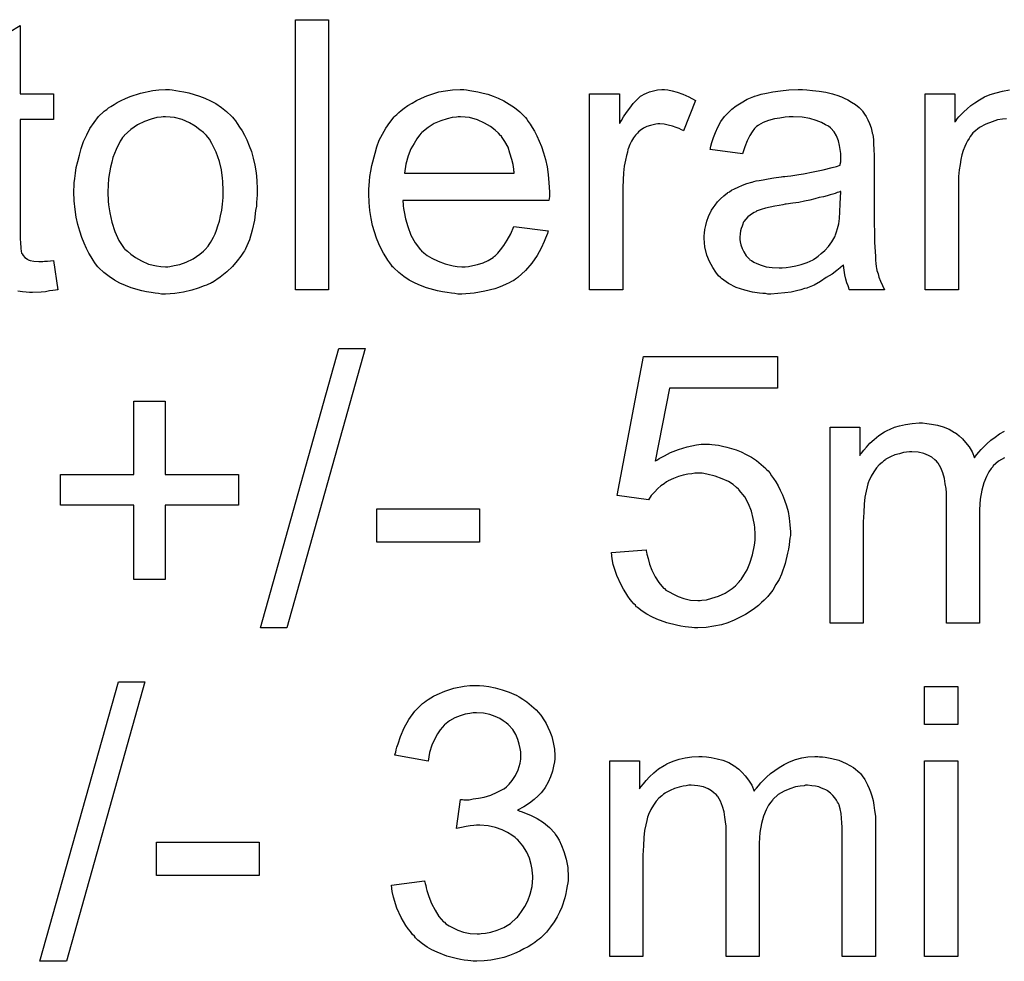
# Model space of a CAD drawing. Extents: x -1.7 to 9, y -2.8 to 5.2.
# Tile 169 of 227: x 5.338 to 5.63, y 1.402 to 1.681. Entities that reach past the tile are written whole.
import ezdxf

# ---------------------------------------------------------------- set-up
doc = ezdxf.new("R2010")
doc.units = 0
doc.layers.add('qfn32-50-23-b_document', color=1, linetype='CONTINUOUS')

msp = doc.modelspace()

# ---------------------------------------------------------------- linework, layer by layer
at = {"layer": 'qfn32-50-23-b_document', "color": 1}
for points in [[(5.327871, 1.673823), (5.337706, 1.679724), (5.337706, 1.659477)], [(5.429225, 1.601395), (5.41939, 1.601395), (5.41939, 1.68146), (5.429225, 1.68146), (5.429225, 1.601395)], [(5.337706, 1.659477), (5.347656, 1.659477), (5.347656, 1.65184), (5.337706, 1.65184), (5.337706, 1.617709), (5.337706, 1.617477), (5.337706, 1.617015), (5.337706, 1.616321), (5.337822, 1.615511), (5.337937, 1.613659), (5.338053, 1.61285), (5.338169, 1.612271), (5.338284, 1.61204), (5.338631, 1.611577), (5.339094, 1.610998), (5.339904, 1.61042), (5.340136, 1.610304), (5.340714, 1.610073), (5.341755, 1.609841), (5.343259, 1.609726), (5.344416, 1.609726), (5.344995, 1.609841), (5.345805, 1.609841), (5.34673, 1.609957), (5.347656, 1.610073), (5.348929, 1.601395), (5.348697, 1.601395), (5.348234, 1.60128), (5.347425, 1.601164), (5.346383, 1.601048), (5.345226, 1.600817), (5.343954, 1.600701), (5.341408, 1.600585), (5.340483, 1.600585), (5.339557, 1.600701), (5.3384, 1.600817), (5.337012, 1.600932)], [(5.382829, 1.660634), (5.38387, 1.660518), (5.385027, 1.660287), (5.3863, 1.660055), (5.387804, 1.659824), (5.390928, 1.658783), (5.392548, 1.658204), (5.394167, 1.657394), (5.395787, 1.656584), (5.397407, 1.655427), (5.398911, 1.65427), (5.400415, 1.652882), (5.400531, 1.652766), (5.400762, 1.652535), (5.401109, 1.652072), (5.401572, 1.651493), (5.402151, 1.650684), (5.402845, 1.649642), (5.403539, 1.648485), (5.404233, 1.647213), (5.404927, 1.645824), (5.405622, 1.644089), (5.406316, 1.642353), (5.406894, 1.640386), (5.407357, 1.638304), (5.407704, 1.636105), (5.407936, 1.633791), (5.408051, 1.631246), (5.408051, 1.63113), (5.408051, 1.630783), (5.408051, 1.630205), (5.408051, 1.629395), (5.407936, 1.628469), (5.40782, 1.627312), (5.40782, 1.626155), (5.407589, 1.624882), (5.407242, 1.62199), (5.406547, 1.619097), (5.405737, 1.616205), (5.40458, 1.613544), (5.40458, 1.613428), (5.404465, 1.613312), (5.404233, 1.612965), (5.404002, 1.612503), (5.403192, 1.611345), (5.402151, 1.609957), (5.400762, 1.608337), (5.399027, 1.606717), (5.39706, 1.605098), (5.394746, 1.603594), (5.39463, 1.603594), (5.394515, 1.603478), (5.394167, 1.603246), (5.393589, 1.603015), (5.39301, 1.602784), (5.392316, 1.602552), (5.390581, 1.601858), (5.388614, 1.60128), (5.386184, 1.600701), (5.383639, 1.600238), (5.380862, 1.600123), (5.379705, 1.600122), (5.378779, 1.600238), (5.377738, 1.600354), (5.376581, 1.600585), (5.375193, 1.600817), (5.373804, 1.601048), (5.37068, 1.601974), (5.368945, 1.602668), (5.367325, 1.603362), (5.365705, 1.604288), (5.364085, 1.605329), (5.362581, 1.606486), (5.361077, 1.607874), (5.360962, 1.60799), (5.36073, 1.608222), (5.360383, 1.608684), (5.35992, 1.609379), (5.359342, 1.610188), (5.358763, 1.611114), (5.358069, 1.612271), (5.357375, 1.613659), (5.356681, 1.615164), (5.355986, 1.616899), (5.355408, 1.61875), (5.354829, 1.620717), (5.354367, 1.622915), (5.35402, 1.625229), (5.353788, 1.627775), (5.353672, 1.630436), (5.353672, 1.630667), (5.353672, 1.63113), (5.353788, 1.63194), (5.353788, 1.633097), (5.353904, 1.63437), (5.354135, 1.635989), (5.354367, 1.637609), (5.354829, 1.63946), (5.355292, 1.641312), (5.355871, 1.643279), (5.356565, 1.645361), (5.35749, 1.647328), (5.358416, 1.649179), (5.359689, 1.651031), (5.360962, 1.652766), (5.362581, 1.65427), (5.362697, 1.654386), (5.362928, 1.654502), (5.363391, 1.654849), (5.36397, 1.655311), (5.364664, 1.655774), (5.36559, 1.656353), (5.366515, 1.656931), (5.367672, 1.65751), (5.368945, 1.658088), (5.370333, 1.658667), (5.373457, 1.659708), (5.377044, 1.660518), (5.378895, 1.660634), (5.380862, 1.660749), (5.382019, 1.660749), (5.382829, 1.660634)], [(5.470182, 1.660634), (5.471108, 1.660518), (5.472265, 1.660287), (5.473538, 1.660055), (5.475042, 1.659708), (5.47643, 1.659361), (5.47805, 1.658783), (5.479554, 1.658204), (5.481174, 1.657394), (5.482794, 1.656468), (5.484413, 1.655427), (5.485917, 1.654155), (5.487306, 1.652766), (5.487422, 1.65265), (5.487653, 1.652419), (5.488, 1.651956), (5.488463, 1.651262), (5.489041, 1.650452), (5.48962, 1.649526), (5.490314, 1.64837), (5.491008, 1.646981), (5.491703, 1.645477), (5.492397, 1.643857), (5.492975, 1.642006), (5.493554, 1.640039), (5.494016, 1.637841), (5.494364, 1.635527), (5.494595, 1.633097), (5.494711, 1.630436), (5.494711, 1.63032), (5.494711, 1.629858), (5.494711, 1.629048), (5.494595, 1.627891), (5.451208, 1.627891), (5.451208, 1.627775), (5.451208, 1.627428), (5.451323, 1.626965), (5.451323, 1.626271), (5.451439, 1.625461), (5.45167, 1.624535), (5.452017, 1.622453), (5.452712, 1.620139), (5.453637, 1.617593), (5.45491, 1.615279), (5.45653, 1.613197), (5.456645, 1.613197), (5.456761, 1.612965), (5.457455, 1.612387), (5.458497, 1.611577), (5.459885, 1.610767), (5.461736, 1.609841), (5.463819, 1.609032), (5.466133, 1.608453), (5.467405, 1.608337), (5.468794, 1.608222), (5.46972, 1.608222), (5.470761, 1.608337), (5.472033, 1.608569), (5.473422, 1.608916), (5.475042, 1.609379), (5.476546, 1.610073), (5.47805, 1.610998), (5.478166, 1.611114), (5.478744, 1.611577), (5.479438, 1.612271), (5.480248, 1.613197), (5.481174, 1.614469), (5.482215, 1.616089), (5.483256, 1.61794), (5.484182, 1.620139), (5.494364, 1.618866), (5.494364, 1.61875), (5.494248, 1.618519), (5.494132, 1.618056), (5.493901, 1.617362), (5.493554, 1.616668), (5.493207, 1.615742), (5.492281, 1.613775), (5.491124, 1.611577), (5.489504, 1.609263), (5.487653, 1.607065), (5.485339, 1.604982), (5.485223, 1.604982), (5.484992, 1.604751), (5.484645, 1.604519), (5.484182, 1.604172), (5.483488, 1.603825), (5.482794, 1.603478), (5.481868, 1.603015), (5.480827, 1.602552), (5.47967, 1.60209), (5.478513, 1.601627), (5.47562, 1.600932), (5.472381, 1.600354), (5.468794, 1.600123), (5.467521, 1.600123), (5.466711, 1.600238), (5.46567, 1.600354), (5.464397, 1.600585), (5.463009, 1.600817), (5.461505, 1.601048), (5.458265, 1.601974), (5.45653, 1.602668), (5.45491, 1.603362), (5.453174, 1.604288), (5.451555, 1.605329), (5.450051, 1.606486), (5.448546, 1.607874), (5.448431, 1.60799), (5.448199, 1.608222), (5.447852, 1.608684), (5.447389, 1.609379), (5.446811, 1.610188), (5.446232, 1.611114), (5.445538, 1.612271), (5.444844, 1.613544), (5.44415, 1.615048), (5.443456, 1.616668), (5.442877, 1.618519), (5.442299, 1.620486), (5.441836, 1.622568), (5.441489, 1.624882), (5.441257, 1.627312), (5.441142, 1.629858), (5.441142, 1.629973), (5.441142, 1.630552), (5.441142, 1.631246), (5.441257, 1.632287), (5.441373, 1.63356), (5.441489, 1.634948), (5.44172, 1.636568), (5.442067, 1.638188), (5.442993, 1.64189), (5.443571, 1.643742), (5.444266, 1.645708), (5.445191, 1.64756), (5.446232, 1.649295), (5.447389, 1.651031), (5.448662, 1.65265), (5.448778, 1.652766), (5.449009, 1.652997), (5.449472, 1.653345), (5.450051, 1.653923), (5.450745, 1.654502), (5.45167, 1.655196), (5.452712, 1.656006), (5.453984, 1.6567), (5.455257, 1.65751), (5.456761, 1.658204), (5.458381, 1.658898), (5.460116, 1.659477), (5.461968, 1.660055), (5.463935, 1.660402), (5.466017, 1.660634), (5.468215, 1.660749), (5.469372, 1.660749), (5.470182, 1.660634)], [(5.529883, 1.660634), (5.531156, 1.660402), (5.53266, 1.659939), (5.53428, 1.659361), (5.536131, 1.658551), (5.538098, 1.65751), (5.534511, 1.648485), (5.534396, 1.648601), (5.533933, 1.648832), (5.533239, 1.649179), (5.532313, 1.649526), (5.531272, 1.649874), (5.529999, 1.650221), (5.528726, 1.650452), (5.527454, 1.650568), (5.526875, 1.650568), (5.526297, 1.650452), (5.525487, 1.650336), (5.524677, 1.650105), (5.523636, 1.649758), (5.522594, 1.649295), (5.521669, 1.648601), (5.521553, 1.648485), (5.521206, 1.648254), (5.520859, 1.647791), (5.52028, 1.647213), (5.519702, 1.646403), (5.519123, 1.645477), (5.518545, 1.644436), (5.518082, 1.643163), (5.517966, 1.642932), (5.517851, 1.642237), (5.517619, 1.641196), (5.517272, 1.639808), (5.516925, 1.638072), (5.516694, 1.636105), (5.516578, 1.634023), (5.516462, 1.631709), (5.516462, 1.601395), (5.506628, 1.601395), (5.506628, 1.659477), (5.515537, 1.659477), (5.515537, 1.650684), (5.515652, 1.650799), (5.516115, 1.651609), (5.516694, 1.65265), (5.517619, 1.653923), (5.518545, 1.655196), (5.519586, 1.656584), (5.520627, 1.657741), (5.521669, 1.658667), (5.521784, 1.658783), (5.522132, 1.659014), (5.522826, 1.659361), (5.52352, 1.659708), (5.524446, 1.660055), (5.525603, 1.660402), (5.52676, 1.660634), (5.528032, 1.660749), (5.528842, 1.660749), (5.529883, 1.660634)], [(5.571073, 1.660634), (5.572808, 1.660518), (5.574775, 1.660287), (5.576742, 1.659939), (5.578709, 1.659477), (5.58056, 1.658898), (5.580792, 1.658783), (5.58137, 1.658551), (5.58218, 1.658204), (5.583221, 1.657741), (5.584378, 1.657047), (5.585535, 1.656353), (5.586577, 1.655427), (5.587502, 1.654502), (5.587618, 1.654386), (5.587849, 1.654039), (5.588196, 1.65346), (5.588659, 1.652766), (5.589238, 1.651725), (5.5897, 1.650684), (5.590163, 1.649411), (5.59051, 1.647907), (5.59051, 1.647791), (5.590626, 1.647444), (5.590742, 1.64675), (5.590857, 1.645824), (5.590857, 1.644551), (5.590973, 1.643047), (5.591089, 1.64108), (5.591089, 1.638882), (5.591089, 1.625692), (5.591089, 1.625577), (5.591089, 1.625114), (5.591089, 1.62442), (5.591089, 1.623494), (5.591089, 1.622453), (5.591089, 1.62118), (5.591204, 1.618403), (5.591204, 1.615511), (5.59132, 1.612618), (5.591436, 1.611345), (5.591436, 1.610188), (5.591552, 1.609147), (5.591667, 1.608337), (5.591667, 1.608222), (5.591783, 1.607759), (5.591899, 1.607065), (5.592246, 1.606139), (5.592477, 1.605098), (5.59294, 1.603941), (5.593519, 1.602668), (5.594097, 1.601395), (5.5838, 1.601395), (5.583684, 1.601511), (5.583568, 1.601974), (5.583337, 1.602552), (5.58299, 1.603478), (5.582643, 1.604519), (5.582411, 1.605792), (5.58218, 1.60718), (5.581949, 1.608684), (5.581833, 1.608684), (5.581717, 1.608453), (5.581023, 1.607874), (5.579982, 1.607065), (5.578593, 1.606023), (5.576858, 1.604982), (5.575122, 1.603825), (5.573271, 1.602784), (5.571304, 1.601974), (5.571073, 1.601858), (5.570378, 1.601742), (5.569337, 1.601395), (5.568065, 1.601048), (5.566445, 1.600701), (5.564593, 1.60047), (5.562511, 1.600238), (5.560428, 1.600123), (5.559503, 1.600123), (5.558809, 1.600238), (5.557999, 1.600238), (5.557073, 1.600354), (5.55499, 1.600701), (5.552676, 1.60128), (5.550131, 1.60209), (5.547817, 1.603246), (5.545734, 1.604751), (5.545503, 1.604982), (5.544925, 1.605561), (5.544115, 1.606602), (5.543189, 1.60799), (5.542263, 1.609726), (5.541453, 1.611693), (5.540875, 1.614122), (5.540759, 1.615279), (5.540644, 1.616668), (5.540644, 1.616899), (5.540644, 1.617362), (5.540759, 1.618172), (5.540875, 1.619213), (5.541106, 1.620486), (5.541453, 1.621758), (5.541916, 1.623147), (5.542495, 1.62442), (5.54261, 1.624535), (5.542842, 1.624998), (5.543305, 1.625692), (5.543883, 1.626502), (5.544577, 1.627428), (5.545503, 1.628353), (5.546429, 1.629279), (5.547586, 1.630089), (5.547701, 1.630205), (5.548164, 1.630436), (5.548743, 1.630899), (5.549668, 1.631362), (5.550709, 1.631824), (5.551982, 1.632403), (5.553255, 1.632866), (5.554759, 1.633329), (5.554875, 1.633329), (5.555337, 1.633444), (5.556032, 1.633676), (5.556957, 1.633791), (5.558114, 1.634023), (5.559618, 1.634254), (5.561354, 1.634601), (5.563436, 1.634833), (5.563552, 1.634833), (5.564015, 1.634948), (5.564593, 1.634948), (5.565403, 1.635064), (5.566329, 1.63518), (5.567486, 1.635411), (5.568759, 1.635527), (5.570147, 1.635758), (5.572924, 1.636337), (5.575932, 1.636915), (5.578593, 1.637609), (5.579866, 1.637957), (5.581023, 1.638304), (5.581023, 1.638419), (5.581023, 1.638651), (5.581139, 1.639345), (5.581139, 1.640155), (5.581139, 1.640618), (5.581139, 1.640849), (5.581139, 1.640965), (5.581139, 1.64108), (5.581139, 1.641775), (5.581023, 1.642932), (5.580792, 1.644204), (5.580444, 1.645593), (5.579866, 1.646981), (5.579172, 1.648254), (5.578246, 1.649295), (5.57813, 1.649411), (5.577552, 1.649874), (5.576626, 1.650336), (5.575469, 1.651031), (5.57385, 1.651609), (5.571998, 1.652188), (5.569684, 1.652535), (5.567023, 1.65265), (5.565866, 1.65265), (5.564709, 1.652535), (5.563089, 1.652303), (5.56147, 1.652072), (5.559734, 1.651609), (5.558114, 1.651031), (5.556726, 1.650221), (5.55661, 1.650105), (5.556147, 1.649758), (5.555569, 1.649179), (5.554875, 1.648254), (5.554181, 1.647097), (5.553371, 1.645593), (5.552676, 1.643742), (5.551982, 1.641659), (5.542379, 1.642932), (5.542379, 1.643047), (5.542495, 1.643163), (5.542495, 1.64351), (5.54261, 1.643973), (5.542958, 1.645014), (5.54342, 1.646518), (5.543999, 1.648022), (5.544693, 1.649642), (5.545619, 1.651262), (5.54666, 1.652766), (5.546776, 1.652882), (5.547239, 1.653345), (5.547933, 1.654039), (5.548858, 1.654964), (5.550131, 1.65589), (5.551635, 1.656816), (5.553371, 1.657857), (5.555337, 1.658667), (5.555453, 1.658667), (5.555569, 1.658783), (5.555916, 1.658898), (5.556379, 1.659014), (5.557536, 1.659361), (5.559156, 1.659708), (5.561007, 1.660055), (5.563321, 1.660402), (5.565751, 1.660634), (5.568527, 1.660749), (5.5698, 1.660749), (5.571073, 1.660634)], [(5.630311, 1.652072), (5.629154, 1.651956), (5.62765, 1.651725), (5.62603, 1.651146), (5.624179, 1.650452), (5.622328, 1.649526), (5.620592, 1.648138), (5.620361, 1.647907), (5.619898, 1.647328), (5.619551, 1.646865), (5.619204, 1.646287), (5.618741, 1.645593), (5.618394, 1.644783), (5.617931, 1.643857), (5.617468, 1.6427), (5.617121, 1.641428), (5.616774, 1.640039), (5.616543, 1.638535), (5.616311, 1.636915), (5.61608, 1.634948), (5.61608, 1.632981), (5.61608, 1.601395), (5.606245, 1.601395), (5.606245, 1.659477), (5.615039, 1.659477), (5.615039, 1.651146), (5.615154, 1.651262), (5.615386, 1.651609), (5.615733, 1.652072), (5.616196, 1.65265), (5.61689, 1.653345), (5.6177, 1.654155), (5.618625, 1.65508), (5.619782, 1.656006), (5.620939, 1.656816), (5.622328, 1.657741), (5.623832, 1.658551), (5.625452, 1.659245), (5.627303, 1.659824), (5.629154, 1.660287), (5.631237, 1.660634)], [(5.380862, 1.65265), (5.380168, 1.65265), (5.379589, 1.652535), (5.378316, 1.652419), (5.376581, 1.651956), (5.374614, 1.651262), (5.372532, 1.650336), (5.370565, 1.648948), (5.369523, 1.648022), (5.368598, 1.647097), (5.368598, 1.646981), (5.368366, 1.646865), (5.368135, 1.646518), (5.367788, 1.646055), (5.367441, 1.645477), (5.367094, 1.644783), (5.366631, 1.643857), (5.366168, 1.642931), (5.365705, 1.641774), (5.365242, 1.640618), (5.364895, 1.639229), (5.364548, 1.637725), (5.364201, 1.636105), (5.36397, 1.63437), (5.363854, 1.632403), (5.363738, 1.630436), (5.363738, 1.63032), (5.363738, 1.629973), (5.363738, 1.629395), (5.363854, 1.628585), (5.363854, 1.627659), (5.36397, 1.626618), (5.364317, 1.624188), (5.364895, 1.621411), (5.365821, 1.618634), (5.366978, 1.615973), (5.367788, 1.614816), (5.368598, 1.613659), (5.368713, 1.613659), (5.368829, 1.613428), (5.369523, 1.61285), (5.370565, 1.611924), (5.371953, 1.610998), (5.373689, 1.609957), (5.375771, 1.609031), (5.378201, 1.608453), (5.379474, 1.608337), (5.380862, 1.608222), (5.381556, 1.608222), (5.382135, 1.608337), (5.383407, 1.608569), (5.385143, 1.608916), (5.386994, 1.60961), (5.389077, 1.610536), (5.391043, 1.611924), (5.392085, 1.61285), (5.39301, 1.613775), (5.393126, 1.613891), (5.393242, 1.614007), (5.393473, 1.614354), (5.39382, 1.614816), (5.394167, 1.615395), (5.39463, 1.616089), (5.395093, 1.617015), (5.395556, 1.61794), (5.396019, 1.619097), (5.396366, 1.62037), (5.396828, 1.621758), (5.397176, 1.623263), (5.397523, 1.624998), (5.397754, 1.626734), (5.397985, 1.6287), (5.397985, 1.630783), (5.397985, 1.630899), (5.397985, 1.631246), (5.397985, 1.631824), (5.39787, 1.632519), (5.39787, 1.633444), (5.397754, 1.634486), (5.397407, 1.636915), (5.396828, 1.639461), (5.395903, 1.642237), (5.39463, 1.644783), (5.393936, 1.646055), (5.39301, 1.647097), (5.39301, 1.647213), (5.392779, 1.647328), (5.392085, 1.648022), (5.391043, 1.648832), (5.389655, 1.649874), (5.38792, 1.650915), (5.385837, 1.651841), (5.383523, 1.652419), (5.38225, 1.652535), (5.380862, 1.65265)], [(5.468331, 1.65265), (5.467637, 1.65265), (5.467174, 1.652535), (5.465901, 1.652419), (5.464397, 1.652072), (5.462546, 1.651493), (5.460579, 1.650684), (5.458728, 1.649526), (5.456877, 1.648022), (5.456645, 1.647791), (5.456183, 1.647213), (5.455373, 1.646171), (5.454563, 1.644783), (5.453637, 1.643163), (5.452827, 1.64108), (5.452133, 1.638651), (5.451786, 1.63599), (5.484298, 1.63599), (5.484298, 1.636105), (5.484298, 1.636337), (5.484182, 1.636684), (5.484182, 1.637147), (5.483951, 1.638535), (5.483604, 1.640039), (5.483025, 1.64189), (5.482447, 1.643626), (5.481521, 1.645361), (5.48048, 1.646865), (5.48048, 1.646981), (5.480248, 1.647097), (5.47967, 1.647791), (5.478628, 1.648717), (5.47724, 1.649758), (5.475505, 1.650799), (5.473422, 1.651725), (5.470992, 1.652419), (5.46972, 1.652535), (5.468331, 1.65265)], [(5.581139, 1.630552), (5.581023, 1.630552), (5.580907, 1.630436), (5.58056, 1.63032), (5.580097, 1.630205), (5.579519, 1.629973), (5.578825, 1.629742), (5.578015, 1.62951), (5.577089, 1.629279), (5.576048, 1.628932), (5.574775, 1.6287), (5.573502, 1.628353), (5.571998, 1.628006), (5.570378, 1.627659), (5.568759, 1.627312), (5.566908, 1.627081), (5.564941, 1.626734), (5.564709, 1.626734), (5.564015, 1.626618), (5.562858, 1.626387), (5.561585, 1.626155), (5.560197, 1.625924), (5.558809, 1.625577), (5.557536, 1.625229), (5.556379, 1.624767), (5.556263, 1.624767), (5.555916, 1.624535), (5.555453, 1.624304), (5.55499, 1.623957), (5.553602, 1.623031), (5.552445, 1.621643), (5.552445, 1.621527), (5.552214, 1.621296), (5.552098, 1.620833), (5.551867, 1.620254), (5.551635, 1.61956), (5.551404, 1.618866), (5.551288, 1.61794), (5.551172, 1.617015), (5.551172, 1.616899), (5.551172, 1.616321), (5.551288, 1.615626), (5.551519, 1.614701), (5.551867, 1.613659), (5.552445, 1.612618), (5.553139, 1.611461), (5.554065, 1.61042), (5.554181, 1.610304), (5.554643, 1.610073), (5.555337, 1.60961), (5.556263, 1.609147), (5.557536, 1.608684), (5.55904, 1.608222), (5.560775, 1.60799), (5.562858, 1.607874), (5.563784, 1.607874), (5.564941, 1.60799), (5.566213, 1.608222), (5.567833, 1.608453), (5.569453, 1.608916), (5.571188, 1.609494), (5.572924, 1.610304), (5.573155, 1.61042), (5.573618, 1.610767), (5.574428, 1.611345), (5.575354, 1.612155), (5.576395, 1.613081), (5.577552, 1.614238), (5.578477, 1.615626), (5.579403, 1.61713), (5.579519, 1.617246), (5.579635, 1.617709), (5.579866, 1.618519), (5.580213, 1.61956), (5.58056, 1.620949), (5.580792, 1.622568), (5.580907, 1.624535), (5.581023, 1.626849), (5.581139, 1.630552)], [(5.416845, 1.501153), (5.408977, 1.501153), (5.432233, 1.583994), (5.4401, 1.583994), (5.416845, 1.501153)], [(5.562395, 1.572193), (5.530346, 1.572193), (5.526065, 1.550557), (5.526181, 1.550672), (5.526413, 1.550788), (5.52676, 1.55102), (5.527338, 1.551367), (5.528032, 1.551714), (5.528842, 1.552177), (5.530693, 1.553102), (5.533007, 1.554028), (5.535553, 1.554838), (5.53833, 1.555416), (5.539718, 1.555648), (5.542263, 1.555648), (5.542958, 1.555532), (5.543883, 1.555416), (5.544925, 1.5553), (5.546082, 1.555069), (5.547354, 1.554722), (5.550131, 1.553912), (5.551635, 1.553333), (5.553139, 1.552524), (5.554643, 1.551714), (5.556147, 1.550788), (5.557536, 1.549631), (5.558924, 1.548358), (5.55904, 1.548243), (5.559271, 1.548011), (5.559618, 1.547664), (5.560081, 1.547086), (5.56066, 1.546276), (5.561238, 1.545466), (5.561932, 1.544425), (5.562627, 1.543268), (5.563205, 1.541995), (5.563899, 1.540607), (5.564478, 1.538987), (5.565056, 1.537367), (5.565519, 1.535631), (5.565866, 1.533665), (5.566098, 1.531698), (5.566213, 1.529615), (5.566213, 1.529499), (5.566213, 1.529152), (5.566213, 1.528574), (5.566098, 1.527764), (5.565982, 1.526838), (5.565866, 1.525797), (5.565635, 1.524524), (5.565403, 1.523252), (5.564709, 1.520243), (5.563552, 1.517119), (5.562858, 1.5155), (5.561932, 1.513995), (5.561007, 1.512376), (5.55985, 1.510872), (5.559734, 1.510756), (5.559503, 1.510409), (5.55904, 1.509946), (5.558461, 1.509368), (5.557651, 1.508673), (5.556726, 1.507748), (5.555569, 1.506938), (5.554296, 1.506012), (5.552908, 1.505087), (5.551288, 1.504277), (5.549552, 1.503467), (5.547701, 1.502657), (5.545734, 1.502078), (5.543536, 1.501616), (5.541222, 1.501268), (5.538792, 1.501153), (5.537751, 1.501153), (5.536941, 1.501268), (5.536016, 1.501384), (5.534974, 1.5015), (5.533702, 1.501616), (5.532429, 1.501963), (5.529536, 1.502657), (5.526644, 1.503698), (5.52514, 1.504392), (5.523636, 1.505202), (5.522247, 1.506128), (5.520859, 1.507169), (5.520743, 1.507285), (5.520512, 1.507401), (5.52028, 1.507863), (5.519818, 1.508326), (5.519239, 1.508905), (5.518661, 1.509599), (5.517966, 1.510524), (5.517388, 1.511566), (5.516694, 1.512607), (5.515999, 1.51388), (5.514727, 1.516657), (5.513685, 1.519896), (5.513338, 1.521632), (5.513107, 1.523483), (5.523404, 1.524293), (5.523404, 1.524177), (5.523404, 1.523946), (5.52352, 1.523599), (5.523636, 1.52302), (5.523983, 1.521747), (5.524446, 1.520012), (5.52514, 1.518276), (5.526065, 1.51631), (5.527222, 1.514574), (5.528611, 1.512954), (5.528842, 1.512839), (5.529305, 1.512376), (5.530231, 1.511797), (5.531503, 1.511103), (5.532892, 1.510409), (5.534627, 1.50983), (5.536594, 1.509368), (5.538792, 1.509252), (5.539487, 1.509252), (5.539949, 1.509368), (5.541338, 1.509483), (5.542958, 1.509946), (5.544925, 1.510524), (5.546891, 1.51145), (5.548974, 1.512839), (5.5499, 1.513648), (5.550825, 1.514574), (5.550941, 1.51469), (5.551057, 1.514805), (5.551288, 1.515152), (5.551635, 1.5155), (5.552445, 1.516772), (5.553371, 1.518392), (5.554181, 1.520359), (5.55499, 1.522789), (5.555569, 1.525681), (5.5558, 1.527185), (5.5558, 1.528805), (5.5558, 1.528921), (5.5558, 1.529152), (5.5558, 1.529615), (5.555685, 1.530194), (5.555685, 1.530888), (5.555569, 1.531698), (5.555222, 1.533549), (5.554643, 1.535747), (5.553833, 1.537945), (5.552676, 1.540028), (5.551057, 1.541995), (5.551057, 1.542111), (5.550825, 1.542226), (5.550247, 1.542805), (5.549205, 1.543615), (5.547817, 1.54454), (5.545966, 1.54535), (5.543883, 1.54616), (5.541453, 1.546739), (5.540065, 1.54697), (5.537867, 1.54697), (5.536941, 1.546854), (5.535784, 1.546739), (5.534396, 1.546391), (5.533007, 1.546044), (5.531503, 1.545466), (5.529999, 1.544772), (5.529883, 1.544656), (5.529421, 1.544425), (5.528726, 1.543846), (5.527801, 1.543268), (5.526875, 1.542458), (5.52595, 1.541416), (5.524908, 1.540375), (5.524099, 1.539102), (5.514842, 1.540375), (5.522594, 1.581564), (5.562395, 1.581564), (5.562395, 1.572193)], [(5.380746, 1.546623), (5.402498, 1.546623), (5.402498, 1.537483), (5.380746, 1.537483), (5.380746, 1.5155), (5.37149, 1.515499), (5.37149, 1.537483), (5.349739, 1.537483), (5.349739, 1.546623), (5.37149, 1.546623), (5.37149, 1.568374), (5.380746, 1.568374), (5.380746, 1.546623)], [(5.629733, 1.551598), (5.627997, 1.550557), (5.626377, 1.549168), (5.626262, 1.548937), (5.625799, 1.548358), (5.625105, 1.547433), (5.62441, 1.546044), (5.6236, 1.544193), (5.623022, 1.541995), (5.622559, 1.539334), (5.622328, 1.53621), (5.622328, 1.502541), (5.612493, 1.502541), (5.612493, 1.540144), (5.612493, 1.540259), (5.612493, 1.540491), (5.612493, 1.540722), (5.612493, 1.541185), (5.612378, 1.542458), (5.612146, 1.543846), (5.611915, 1.545466), (5.611452, 1.547086), (5.610873, 1.54859), (5.610064, 1.549978), (5.609948, 1.550094), (5.609601, 1.550557), (5.609022, 1.55102), (5.608212, 1.551714), (5.607171, 1.552292), (5.605783, 1.552871), (5.604163, 1.553218), (5.602196, 1.553333), (5.601502, 1.553333), (5.600692, 1.553218), (5.599766, 1.553102), (5.598609, 1.552755), (5.597221, 1.552408), (5.595948, 1.551829), (5.59456, 1.551135), (5.594444, 1.55102), (5.593981, 1.550672), (5.593403, 1.55021), (5.592593, 1.549515), (5.591783, 1.54859), (5.590973, 1.547433), (5.590163, 1.54616), (5.589469, 1.544656), (5.589353, 1.544425), (5.589238, 1.543846), (5.589006, 1.54292), (5.588659, 1.541648), (5.588312, 1.539912), (5.588081, 1.53783), (5.587965, 1.5354), (5.587849, 1.532623), (5.587849, 1.502541), (5.578015, 1.502541), (5.578015, 1.560623), (5.586808, 1.560623), (5.586808, 1.552292), (5.586924, 1.552524), (5.587271, 1.552986), (5.587965, 1.553796), (5.588775, 1.554722), (5.589816, 1.555879), (5.591089, 1.557036), (5.592477, 1.558193), (5.594097, 1.559234), (5.594328, 1.55935), (5.594907, 1.559697), (5.595833, 1.560044), (5.597105, 1.560623), (5.598609, 1.561085), (5.600345, 1.561432), (5.602312, 1.56178), (5.604394, 1.561895), (5.605436, 1.561895), (5.606708, 1.56178), (5.608097, 1.561548), (5.609832, 1.561201), (5.611568, 1.560738), (5.613303, 1.560044), (5.614923, 1.559119), (5.615154, 1.559003), (5.615617, 1.558656), (5.616311, 1.558077), (5.617237, 1.557152), (5.618163, 1.55611), (5.619204, 1.554838), (5.62013, 1.553333), (5.620824, 1.551598), (5.620939, 1.551714), (5.621171, 1.552061), (5.621518, 1.552524), (5.622096, 1.553218), (5.622791, 1.554028), (5.6236, 1.554838), (5.624526, 1.555763), (5.625683, 1.556804), (5.626956, 1.55773), (5.628229, 1.558656), (5.629733, 1.559466)], [(5.474, 1.526607), (5.443571, 1.526607), (5.443571, 1.536441), (5.474, 1.536441), (5.474, 1.526607)], [(5.351474, 1.402299), (5.343606, 1.402299), (5.366862, 1.48514), (5.37473, 1.48514), (5.351474, 1.402299)], [(5.475273, 1.483983), (5.476777, 1.483752), (5.478628, 1.483404), (5.480711, 1.482826), (5.482794, 1.482132), (5.484876, 1.481206), (5.484992, 1.481206), (5.485108, 1.48109), (5.485802, 1.480743), (5.486843, 1.480049), (5.488, 1.479239), (5.489389, 1.478082), (5.490777, 1.47681), (5.492165, 1.475305), (5.493322, 1.47357), (5.493438, 1.473339), (5.493785, 1.47276), (5.494248, 1.471719), (5.494826, 1.470446), (5.495405, 1.468942), (5.495868, 1.467206), (5.496215, 1.465239), (5.496331, 1.463273), (5.496331, 1.463041), (5.496331, 1.462347), (5.496215, 1.461421), (5.495983, 1.460149), (5.495636, 1.458645), (5.495058, 1.457025), (5.494364, 1.455405), (5.493438, 1.453785), (5.493322, 1.453554), (5.492975, 1.453091), (5.492281, 1.452281), (5.491355, 1.451355), (5.490198, 1.450314), (5.48881, 1.449157), (5.48719, 1.448116), (5.485223, 1.447075), (5.485339, 1.447075), (5.48557, 1.446959), (5.485917, 1.446843), (5.48638, 1.446727), (5.487653, 1.446265), (5.489273, 1.445571), (5.491124, 1.444645), (5.492975, 1.443488), (5.494711, 1.441984), (5.496331, 1.440248), (5.496446, 1.440017), (5.496909, 1.439323), (5.497603, 1.438166), (5.498297, 1.436662), (5.498992, 1.43481), (5.499686, 1.432612), (5.500149, 1.430067), (5.500264, 1.42729), (5.500264, 1.427174), (5.500264, 1.426827), (5.500264, 1.426249), (5.500149, 1.425554), (5.500033, 1.424629), (5.499801, 1.423588), (5.49957, 1.42243), (5.499339, 1.421158), (5.498413, 1.418381), (5.497719, 1.416877), (5.497025, 1.415488), (5.496099, 1.413984), (5.495058, 1.41248), (5.493901, 1.410976), (5.492512, 1.409588), (5.492397, 1.409472), (5.492165, 1.409241), (5.491703, 1.408894), (5.491124, 1.408431), (5.49043, 1.407852), (5.489504, 1.407274), (5.488463, 1.40658), (5.48719, 1.406001), (5.485917, 1.405307), (5.484413, 1.404613), (5.482909, 1.404034), (5.481174, 1.403456), (5.479323, 1.402993), (5.477356, 1.402646), (5.475389, 1.402414), (5.47319, 1.402299), (5.472149, 1.402299), (5.471455, 1.402414), (5.470529, 1.40253), (5.469488, 1.402646), (5.468331, 1.402877), (5.467058, 1.403109), (5.464282, 1.403803), (5.461389, 1.40496), (5.459885, 1.405654), (5.458497, 1.406464), (5.457108, 1.407505), (5.45572, 1.408546), (5.455604, 1.408662), (5.455373, 1.408894), (5.455026, 1.409241), (5.454678, 1.409704), (5.4541, 1.410282), (5.453521, 1.411092), (5.452827, 1.411902), (5.452133, 1.412943), (5.451439, 1.4141), (5.450745, 1.415257), (5.449472, 1.418034), (5.448431, 1.421274), (5.448084, 1.423009), (5.447852, 1.42486), (5.457687, 1.426133), (5.457687, 1.426017), (5.457802, 1.425786), (5.457918, 1.425323), (5.458034, 1.424745), (5.45815, 1.42405), (5.458381, 1.42324), (5.458959, 1.421505), (5.459769, 1.419422), (5.460811, 1.417455), (5.461968, 1.415604), (5.463356, 1.413984), (5.463587, 1.413869), (5.46405, 1.413406), (5.464976, 1.412827), (5.466133, 1.412249), (5.467521, 1.411555), (5.469257, 1.410976), (5.471224, 1.410513), (5.473306, 1.410398), (5.474, 1.410398), (5.474463, 1.410513), (5.475736, 1.410629), (5.477356, 1.410976), (5.479207, 1.411555), (5.481174, 1.412365), (5.483141, 1.413522), (5.484992, 1.415141), (5.485223, 1.415373), (5.485802, 1.416067), (5.486496, 1.417108), (5.487422, 1.418497), (5.488347, 1.420232), (5.489041, 1.422199), (5.48962, 1.424513), (5.489851, 1.427059), (5.489851, 1.427174), (5.489851, 1.427406), (5.489851, 1.427753), (5.489736, 1.428216), (5.48962, 1.429488), (5.489273, 1.430992), (5.48881, 1.432843), (5.488, 1.434695), (5.486843, 1.436546), (5.485339, 1.438281), (5.485108, 1.438513), (5.484529, 1.438976), (5.483604, 1.43967), (5.482331, 1.44048), (5.480711, 1.44129), (5.478744, 1.441984), (5.476546, 1.442447), (5.474116, 1.442678), (5.473075, 1.442678), (5.472265, 1.442562), (5.471224, 1.442447), (5.470067, 1.442215), (5.468678, 1.441984), (5.467174, 1.441637), (5.468331, 1.450314), (5.46891, 1.450314), (5.469372, 1.450198), (5.470877, 1.450198), (5.472149, 1.45043), (5.473653, 1.450661), (5.475389, 1.451008), (5.477356, 1.451587), (5.479207, 1.452397), (5.481174, 1.453438), (5.481289, 1.453438), (5.481405, 1.453554), (5.481984, 1.454017), (5.482794, 1.454826), (5.483719, 1.455868), (5.484645, 1.457372), (5.485455, 1.459107), (5.486033, 1.461074), (5.486265, 1.462231), (5.486265, 1.463504), (5.486265, 1.46362), (5.486265, 1.463735), (5.486265, 1.46443), (5.486033, 1.465355), (5.485802, 1.466628), (5.485339, 1.468016), (5.484761, 1.46952), (5.483835, 1.471024), (5.482562, 1.472413), (5.482447, 1.472529), (5.481868, 1.472991), (5.481058, 1.47357), (5.480017, 1.474264), (5.478628, 1.474843), (5.477009, 1.475421), (5.475157, 1.475884), (5.473075, 1.476), (5.472149, 1.476), (5.471108, 1.475768), (5.46972, 1.475537), (5.468215, 1.475074), (5.466711, 1.474495), (5.465092, 1.47357), (5.463587, 1.472413), (5.463472, 1.472297), (5.463009, 1.471719), (5.462315, 1.470909), (5.461505, 1.469752), (5.460695, 1.468248), (5.459885, 1.466397), (5.459191, 1.464198), (5.458728, 1.461653), (5.448894, 1.463388), (5.448894, 1.463504), (5.449009, 1.463851), (5.449125, 1.464314), (5.449241, 1.465008), (5.449472, 1.465818), (5.449819, 1.466744), (5.450513, 1.468942), (5.45167, 1.471487), (5.453059, 1.474033), (5.454794, 1.476462), (5.456993, 1.478661), (5.457108, 1.478776), (5.45734, 1.478892), (5.457687, 1.479123), (5.45815, 1.479471), (5.458728, 1.479933), (5.459538, 1.480396), (5.460348, 1.480859), (5.461389, 1.481438), (5.463703, 1.482363), (5.466364, 1.483289), (5.469488, 1.483867), (5.471108, 1.484099), (5.474, 1.484099), (5.475273, 1.483983)], [(5.615849, 1.472529), (5.606014, 1.472529), (5.606014, 1.483752), (5.615849, 1.483752), (5.615849, 1.472529)], [(5.574891, 1.462926), (5.575701, 1.462926), (5.576511, 1.46281), (5.578477, 1.462463), (5.58056, 1.461884), (5.582758, 1.460959), (5.584957, 1.459802), (5.586808, 1.458182), (5.587039, 1.45795), (5.587502, 1.457256), (5.588312, 1.456215), (5.588659, 1.455405), (5.589122, 1.454595), (5.589585, 1.453554), (5.589932, 1.452513), (5.590395, 1.451355), (5.590742, 1.449967), (5.590973, 1.448579), (5.591204, 1.446959), (5.591436, 1.445339), (5.591436, 1.443488), (5.591436, 1.403687), (5.581601, 1.403687), (5.581601, 1.440133), (5.581601, 1.440248), (5.581601, 1.440364), (5.581601, 1.441058), (5.581601, 1.4421), (5.581486, 1.443372), (5.58137, 1.444761), (5.581254, 1.446149), (5.581023, 1.447537), (5.580676, 1.448579), (5.580676, 1.448694), (5.580444, 1.449042), (5.580213, 1.449504), (5.579866, 1.450083), (5.579403, 1.450777), (5.578825, 1.451471), (5.57813, 1.452165), (5.577205, 1.45286), (5.577089, 1.452975), (5.576742, 1.453091), (5.576279, 1.453322), (5.575469, 1.453669), (5.574659, 1.454017), (5.573618, 1.454248), (5.572577, 1.454364), (5.571304, 1.454479), (5.570726, 1.454479), (5.570263, 1.454364), (5.569106, 1.454248), (5.567717, 1.454017), (5.566098, 1.453438), (5.564362, 1.452744), (5.562627, 1.451703), (5.561007, 1.450314), (5.560891, 1.450083), (5.560428, 1.449504), (5.559734, 1.448579), (5.55904, 1.44719), (5.55823, 1.445339), (5.557651, 1.443141), (5.557189, 1.44048), (5.556957, 1.437356), (5.556957, 1.403687), (5.547123, 1.403687), (5.547123, 1.44129), (5.547123, 1.441405), (5.547123, 1.441637), (5.547123, 1.441868), (5.547123, 1.442331), (5.547007, 1.443604), (5.546776, 1.444992), (5.546544, 1.446612), (5.546082, 1.448232), (5.545503, 1.449736), (5.544693, 1.451124), (5.544577, 1.45124), (5.54423, 1.451703), (5.543652, 1.452165), (5.542842, 1.45286), (5.541801, 1.453438), (5.540412, 1.454017), (5.538792, 1.454364), (5.536825, 1.454479), (5.536131, 1.454479), (5.535321, 1.454364), (5.534396, 1.454248), (5.533239, 1.453901), (5.53185, 1.453554), (5.530578, 1.452975), (5.529189, 1.452281), (5.529074, 1.452165), (5.528611, 1.451818), (5.528032, 1.451355), (5.527222, 1.450661), (5.526413, 1.449736), (5.525603, 1.448579), (5.524793, 1.447306), (5.524099, 1.445802), (5.523983, 1.445571), (5.523867, 1.444992), (5.523636, 1.444066), (5.523289, 1.442794), (5.522941, 1.441058), (5.52271, 1.438976), (5.522594, 1.436546), (5.522479, 1.433769), (5.522479, 1.403687), (5.512644, 1.403687), (5.512644, 1.461768), (5.521437, 1.461768), (5.521437, 1.453438), (5.521553, 1.453669), (5.5219, 1.454132), (5.522594, 1.454942), (5.523404, 1.455868), (5.524446, 1.457025), (5.525718, 1.458182), (5.527107, 1.459339), (5.528726, 1.46038), (5.528958, 1.460496), (5.529536, 1.460843), (5.530462, 1.46119), (5.531735, 1.461768), (5.533239, 1.462231), (5.534974, 1.462578), (5.536941, 1.462926), (5.539024, 1.463041), (5.540065, 1.463041), (5.541338, 1.462926), (5.542726, 1.462694), (5.544462, 1.462347), (5.546197, 1.461884), (5.547933, 1.46119), (5.549552, 1.460264), (5.549784, 1.460149), (5.550247, 1.459802), (5.550941, 1.459223), (5.551867, 1.458297), (5.552792, 1.457256), (5.553833, 1.455984), (5.554759, 1.454479), (5.555453, 1.452744), (5.555569, 1.45286), (5.5558, 1.453207), (5.556147, 1.453669), (5.556726, 1.454364), (5.55742, 1.455174), (5.55823, 1.455984), (5.559156, 1.456909), (5.560313, 1.45795), (5.561585, 1.458876), (5.562858, 1.459802), (5.564362, 1.460611), (5.565982, 1.461421), (5.567717, 1.462116), (5.569569, 1.462578), (5.57142, 1.462926), (5.573502, 1.463041), (5.574312, 1.463041), (5.574891, 1.462926)], [(5.615849, 1.403687), (5.606014, 1.403687), (5.606014, 1.461768), (5.615849, 1.461768), (5.615849, 1.403687)], [(5.40863, 1.427753), (5.378201, 1.427753), (5.378201, 1.437587), (5.40863, 1.437587), (5.40863, 1.427753)]]:
    msp.add_lwpolyline(points, dxfattribs=at)

doc.saveas('drawing.dxf')
